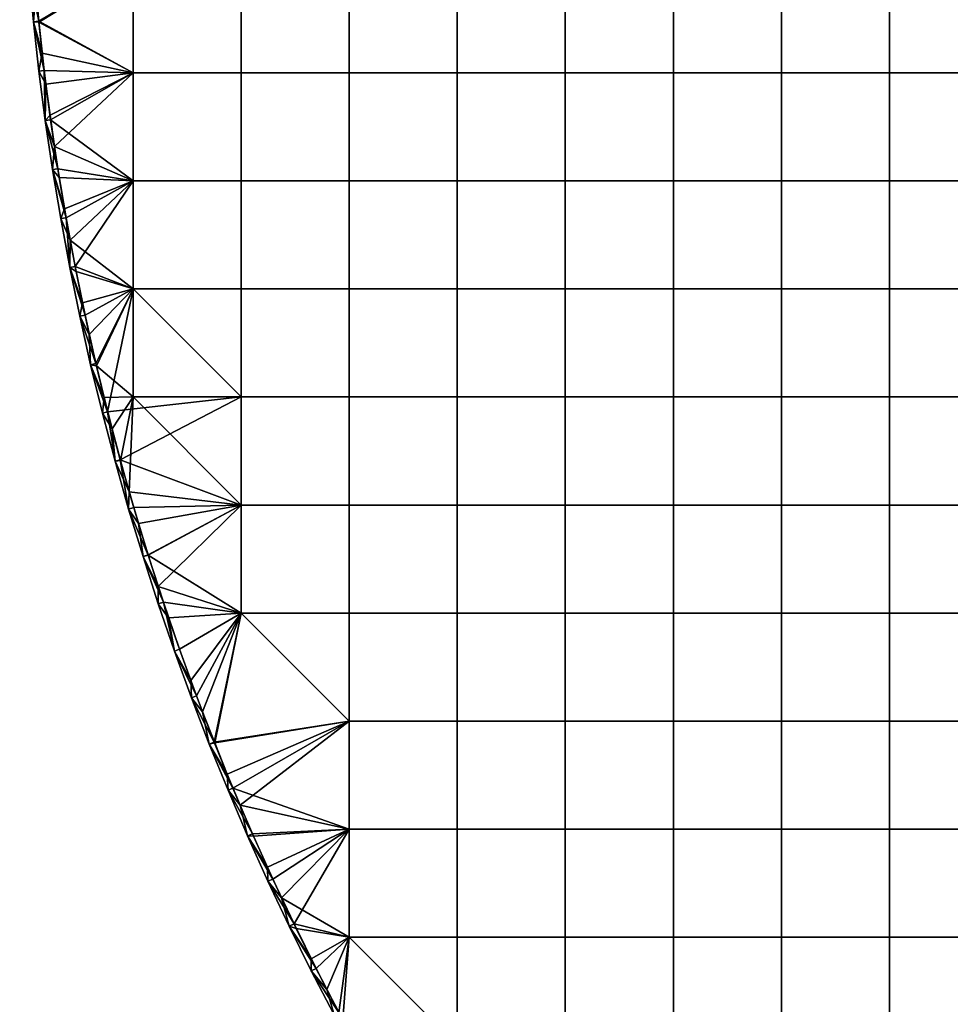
# Model space of a CAD drawing. Header units: millimetres. Extents: x -500 to 500, y -500 to 500.
# Tile 3 of 142: x -500 to -328, y -232 to -50. Entities that reach past the tile are written whole.
import ezdxf

# ---------------------------------------------------------------- set-up
doc = ezdxf.new("R2010")
doc.units = ezdxf.units.MM
doc.header["$MEASUREMENT"] = 0
doc.layers.add('Predefinito', color=7, linetype='Continuous')

msp = doc.modelspace()

# ---------------------------------------------------------------- meshes
at = {"layer": 'Predefinito'}
mesh = msp.add_polyface(dxfattribs=at)
corners = [(-499.98, 4.59, 711.01), (-499.98, -4.59, 711.01), (-499.98, -4.59, 721.01), (-499.81, -13.78, 711.01), (-499.81, -13.78, 721.01), (-499.47, -22.96, 711.01), (-499.47, -22.96, 721.01), (-498.97, -32.13, 711.01), (-498.97, -32.13, 721.01), (-498.29, -41.29, 711.01), (-498.29, -41.29, 721.01), (-497.45, -50.44, 711.01), (-497.45, -50.44, 721.01), (-498.97, -5.53, 722.01), (-498.88, -11.08, 722.01), (-479.04, 0, 722.01), (-498.72, -16.65, 722.01), (-479.04, -19.96, 722.01), (-498.5, -22.25, 722.01), (-498.22, -27.86, 722.01), (-497.87, -33.5, 722.01), (-479.04, -39.92, 722.01), (-497.46, -39.16, 722.01), (-496.98, -44.84, 722.01), (-496.43, -50.53, 722.01), (-479.04, -59.88, 722.01), (-498.98, -4.58, 710.01), (-479.04, 0, 710.01), (-498.81, -13.75, 710.01), (-479.04, -19.96, 710.01), (-498.47, -22.91, 710.01), (-497.97, -32.06, 710.01), (-479.04, -39.92, 710.01), (-497.3, -41.21, 710.01), (-496.45, -50.34, 710.01), (-498.98, 4.58, 710.01), (-498.98, -4.58, 710.01), (-499.98, -4.59, 711.01), (-498.81, -13.75, 710.01), (-498.47, -22.91, 710.01), (-499.81, -13.78, 711.01), (-497.97, -32.06, 710.01), (-498.97, -32.13, 711.01), (-497.3, -41.21, 710.01), (-496.45, -50.34, 710.01), (-498.29, -41.29, 711.01), (-495.45, -59.45, 710.01), (-497.45, -50.44, 711.01), (-499.47, -22.96, 711.01), (-495.82, -56.24, 722.01), (-496.43, -50.53, 722.01), (-497.45, -50.44, 721.01), (-496.98, -44.84, 722.01), (-497.46, -39.16, 722.01), (-498.29, -41.29, 721.01), (-497.87, -33.5, 722.01), (-498.97, -32.13, 721.01), (-498.22, -27.86, 722.01), (-498.5, -22.25, 722.01), (-499.47, -22.96, 721.01), (-498.72, -16.65, 722.01), (-498.88, -11.08, 722.01), (-499.81, -13.78, 721.01), (-498.97, -5.53, 722.01), (-499.98, -4.59, 721.01), (-499, 0, 722.01)]
mesh.append_faces([[corners[k] for k in face] for face in [(0, 1, 2, 2), (1, 3, 4, 4), (3, 5, 6, 6), (5, 7, 8, 8), (7, 9, 10, 10), (9, 11, 12, 12), (12, 10, 9, 9), (10, 8, 7, 7), (8, 6, 5, 5), (6, 4, 3, 3), (4, 2, 1, 1), (13, 14, 15, 15), (14, 16, 17, 17), (16, 18, 17, 17), (18, 19, 17, 17), (19, 20, 21, 21), (20, 22, 21, 21), (22, 23, 21, 21), (23, 24, 21, 21), (17, 15, 14, 14), (21, 17, 19, 19), (25, 21, 24, 24), (26, 27, 28, 28), (28, 29, 30, 30), (30, 29, 31, 31), (31, 32, 33, 33), (33, 32, 34, 34), (35, 36, 37, 37), (36, 38, 37, 37), (38, 39, 40, 40), (39, 41, 42, 42), (41, 43, 42, 42), (43, 44, 45, 45), (44, 46, 47, 47), (47, 45, 44, 44), (45, 42, 43, 43), (42, 48, 39, 39), (48, 40, 39, 39), (40, 37, 38, 38), (49, 50, 51, 51), (50, 52, 51, 51), (52, 53, 54, 54), (53, 55, 56, 56), (55, 57, 56, 56), (57, 58, 59, 59), (58, 60, 59, 59), (60, 61, 62, 62), (61, 63, 64, 64), (63, 65, 64, 64), (64, 62, 61, 61), (62, 59, 60, 60), (59, 56, 57, 57), (56, 54, 53, 53), (54, 51, 52, 52)]])
mesh = msp.add_polyface(dxfattribs=at)
corners = [(-486.87, -113.82, 711.01), (-484.7, -122.74, 711.01), (-484.7, -122.74, 721.01), (-459.08, -19.96, 722.01), (-459.08, 0, 722.01), (-479.04, 0, 722.01), (-479.04, -19.96, 722.01), (-439.12, -19.96, 722.01), (-439.12, 0, 722.01), (-419.16, -19.96, 722.01), (-419.16, 0, 722.01), (-459.08, -39.92, 722.01), (-479.04, -39.92, 722.01), (-439.12, -39.92, 722.01), (-419.16, -39.92, 722.01), (-459.08, -59.88, 722.01), (-479.04, -59.88, 722.01), (-439.12, -59.88, 722.01), (-419.16, -59.88, 722.01), (-459.08, -79.84, 722.01), (-479.04, -79.84, 722.01), (-439.12, -79.84, 722.01), (-419.16, -79.84, 722.01), (-459.08, -99.8, 722.01), (-479.04, -99.8, 722.01), (-439.12, -99.8, 722.01), (-459.08, -119.76, 722.01), (-479.04, -119.76, 722.01), (-439.12, -119.76, 722.01), (-493.56, -73.47, 722.01), (-492.67, -79.23, 722.01), (-491.71, -85.01, 722.01), (-490.67, -90.8, 722.01), (-489.56, -96.6, 722.01), (-488.38, -102.4, 722.01), (-487.13, -108.21, 722.01), (-485.8, -114.02, 722.01), (-484.4, -119.84, 722.01), (-482.92, -125.66, 722.01), (-459.08, -19.96, 710.01), (-479.04, -19.96, 710.01), (-479.04, 0, 710.01), (-459.08, 0, 710.01), (-439.12, -19.96, 710.01), (-439.12, 0, 710.01), (-459.08, -39.92, 710.01), (-479.04, -39.92, 710.01), (-439.12, -39.92, 710.01), (-459.08, -59.88, 710.01), (-479.04, -59.88, 710.01), (-439.12, -59.88, 710.01), (-459.08, -79.84, 710.01), (-479.04, -79.84, 710.01), (-439.12, -79.84, 710.01), (-459.08, -99.8, 710.01), (-479.04, -99.8, 710.01), (-439.12, -99.8, 710.01), (-459.08, -119.76, 710.01), (-439.12, -119.76, 710.01), (-489.74, -95.66, 710.01), (-487.9, -104.64, 710.01), (-485.9, -113.59, 710.01), (-483.73, -122.5, 710.01), (-498.81, -13.75, 710.01), (-497.97, -32.06, 710.01), (-496.45, -50.34, 710.01), (-494.27, -68.54, 710.01), (-485.9, -113.59, 710.01), (-483.73, -122.5, 710.01), (-486.87, -113.82, 711.01), (-484.7, -122.74, 711.01), (-484.4, -119.84, 722.01), (-485.8, -114.02, 722.01), (-486.87, -113.82, 721.01), (-484.7, -122.74, 721.01)]
mesh.append_faces([[corners[k] for k in face] for face in [(0, 1, 2, 2), (3, 4, 5, 6), (7, 8, 4, 3), (9, 10, 8, 7), (11, 3, 6, 12), (13, 7, 3, 11), (14, 9, 7, 13), (15, 11, 12, 16), (17, 13, 11, 15), (18, 14, 13, 17), (19, 15, 16, 20), (21, 17, 15, 19), (22, 18, 17, 21), (23, 19, 20, 24), (25, 21, 19, 23), (26, 23, 24, 27), (28, 25, 23, 26), (29, 30, 20, 20), (30, 31, 20, 20), (31, 32, 20, 20), (32, 33, 24, 24), (33, 34, 24, 24), (34, 35, 24, 24), (35, 36, 24, 24), (36, 37, 27, 27), (37, 38, 27, 27), (20, 16, 29, 29), (24, 20, 32, 32), (27, 24, 36, 36), (39, 40, 41, 42), (43, 39, 42, 44), (45, 46, 40, 39), (47, 45, 39, 43), (48, 49, 46, 45), (50, 48, 45, 47), (51, 52, 49, 48), (53, 51, 48, 50), (54, 55, 52, 51), (56, 54, 51, 53), (57, 55, 54, 54), (58, 57, 54, 56), (59, 55, 60, 60), (60, 55, 61, 61), (61, 55, 62, 62), (40, 63, 41, 41), (46, 64, 40, 40), (49, 65, 46, 46), (52, 66, 49, 49), (55, 59, 52, 52), (57, 62, 55, 55), (67, 68, 69, 69), (70, 69, 68, 68), (71, 72, 73, 73), (73, 74, 71, 71)]])
mesh = msp.add_polyface(dxfattribs=at)
corners = [(-399.2, -19.96, 722.01), (-399.2, 0, 722.01), (-419.16, 0, 722.01), (-419.16, -19.96, 722.01), (-379.24, -19.96, 722.01), (-379.24, 0, 722.01), (-359.28, -19.96, 722.01), (-359.28, 0, 722.01), (-339.32, -19.96, 722.01), (-339.32, 0, 722.01), (-399.2, -39.92, 722.01), (-419.16, -39.92, 722.01), (-379.24, -39.92, 722.01), (-359.28, -39.92, 722.01), (-339.32, -39.92, 722.01), (-399.2, -59.88, 722.01), (-419.16, -59.88, 722.01), (-379.24, -59.88, 722.01), (-359.28, -59.88, 722.01), (-339.32, -59.88, 722.01), (-399.2, -79.84, 722.01), (-419.16, -79.84, 722.01), (-379.24, -79.84, 722.01), (-359.28, -79.84, 722.01), (-339.32, -79.84, 722.01), (-419.16, -99.8, 722.01), (-439.12, -79.84, 722.01), (-439.12, -99.8, 722.01), (-399.2, -99.8, 722.01), (-379.24, -99.8, 722.01), (-359.28, -99.8, 722.01), (-339.32, -99.8, 722.01), (-419.16, -119.76, 722.01), (-439.12, -119.76, 722.01), (-399.2, -119.76, 722.01), (-379.24, -119.76, 722.01), (-359.28, -119.76, 722.01), (-339.32, -119.76, 722.01), (-419.16, -19.96, 710.01), (-439.12, -19.96, 710.01), (-439.12, 0, 710.01), (-419.16, 0, 710.01), (-399.2, -19.96, 710.01), (-399.2, 0, 710.01), (-379.24, -19.96, 710.01), (-379.24, 0, 710.01), (-359.28, -19.96, 710.01), (-359.28, 0, 710.01), (-339.32, -19.96, 710.01), (-339.32, 0, 710.01), (-419.16, -39.92, 710.01), (-439.12, -39.92, 710.01), (-399.2, -39.92, 710.01), (-379.24, -39.92, 710.01), (-359.28, -39.92, 710.01), (-339.32, -39.92, 710.01), (-419.16, -59.88, 710.01), (-439.12, -59.88, 710.01), (-399.2, -59.88, 710.01), (-379.24, -59.88, 710.01), (-359.28, -59.88, 710.01), (-339.32, -59.88, 710.01), (-419.16, -79.84, 710.01), (-439.12, -79.84, 710.01), (-399.2, -79.84, 710.01), (-379.24, -79.84, 710.01), (-359.28, -79.84, 710.01), (-339.32, -79.84, 710.01), (-419.16, -99.8, 710.01), (-439.12, -99.8, 710.01), (-399.2, -99.8, 710.01), (-379.24, -99.8, 710.01), (-359.28, -99.8, 710.01), (-339.32, -99.8, 710.01), (-419.16, -119.76, 710.01), (-439.12, -119.76, 710.01), (-399.2, -119.76, 710.01), (-379.24, -119.76, 710.01), (-359.28, -119.76, 710.01)]
mesh.append_faces([[corners[k] for k in face] for face in [(0, 1, 2, 3), (4, 5, 1, 0), (6, 7, 5, 4), (8, 9, 7, 6), (10, 0, 3, 11), (12, 4, 0, 10), (13, 6, 4, 12), (14, 8, 6, 13), (15, 10, 11, 16), (17, 12, 10, 15), (18, 13, 12, 17), (19, 14, 13, 18), (20, 15, 16, 21), (22, 17, 15, 20), (23, 18, 17, 22), (24, 19, 18, 23), (25, 21, 26, 27), (28, 20, 21, 25), (29, 22, 20, 28), (30, 23, 22, 29), (31, 24, 23, 30), (32, 25, 27, 33), (34, 28, 25, 32), (35, 29, 28, 34), (36, 30, 29, 35), (37, 31, 30, 36), (38, 39, 40, 41), (42, 38, 41, 43), (44, 42, 43, 45), (46, 44, 45, 47), (48, 46, 47, 49), (50, 51, 39, 38), (52, 50, 38, 42), (53, 52, 42, 44), (54, 53, 44, 46), (55, 54, 46, 48), (56, 57, 51, 50), (58, 56, 50, 52), (59, 58, 52, 53), (60, 59, 53, 54), (61, 60, 54, 55), (62, 63, 57, 56), (64, 62, 56, 58), (65, 64, 58, 59), (66, 65, 59, 60), (67, 66, 60, 61), (68, 69, 63, 62), (70, 68, 62, 64), (71, 70, 64, 65), (72, 71, 65, 66), (73, 72, 66, 67), (74, 75, 69, 68), (76, 74, 68, 70), (77, 76, 70, 71), (78, 77, 71, 72)]])
mesh = msp.add_polyface(dxfattribs=at)
corners = [(-319.36, -19.96, 722.01), (-319.36, 0, 722.01), (-339.32, 0, 722.01), (-339.32, -19.96, 722.01), (-299.4, -19.96, 722.01), (-299.4, 0, 722.01), (-279.44, -19.96, 722.01), (-279.44, 0, 722.01), (-259.48, -19.96, 722.01), (-259.48, 0, 722.01), (-319.36, -39.92, 722.01), (-339.32, -39.92, 722.01), (-299.4, -39.92, 722.01), (-279.44, -39.92, 722.01), (-259.48, -39.92, 722.01), (-319.36, -59.88, 722.01), (-339.32, -59.88, 722.01), (-299.4, -59.88, 722.01), (-279.44, -59.88, 722.01), (-259.48, -59.88, 722.01), (-319.36, -79.84, 722.01), (-339.32, -79.84, 722.01), (-299.4, -79.84, 722.01), (-279.44, -79.84, 722.01), (-259.48, -79.84, 722.01), (-319.36, -99.8, 722.01), (-339.32, -99.8, 722.01), (-299.4, -99.8, 722.01), (-279.44, -99.8, 722.01), (-259.48, -99.8, 722.01), (-319.36, -119.76, 722.01), (-339.32, -119.76, 722.01), (-299.4, -119.76, 722.01), (-279.44, -119.76, 722.01), (-259.48, -119.76, 722.01), (-319.36, -19.96, 710.01), (-339.32, -19.96, 710.01), (-339.32, 0, 710.01), (-319.36, 0, 710.01), (-299.4, -19.96, 710.01), (-299.4, 0, 710.01), (-279.44, -19.96, 710.01), (-279.44, 0, 710.01), (-259.48, -19.96, 710.01), (-259.48, 0, 710.01), (-319.36, -39.92, 710.01), (-339.32, -39.92, 710.01), (-299.4, -39.92, 710.01), (-279.44, -39.92, 710.01), (-259.48, -39.92, 710.01), (-319.36, -59.88, 710.01), (-339.32, -59.88, 710.01), (-299.4, -59.88, 710.01), (-279.44, -59.88, 710.01), (-259.48, -59.88, 710.01), (-319.36, -79.84, 710.01), (-339.32, -79.84, 710.01), (-299.4, -79.84, 710.01), (-279.44, -79.84, 710.01), (-259.48, -79.84, 710.01), (-319.36, -99.8, 710.01), (-339.32, -99.8, 710.01), (-299.4, -99.8, 710.01), (-279.44, -99.8, 710.01), (-259.48, -99.8, 710.01), (-339.32, -119.76, 710.01), (-359.28, -119.76, 710.01), (-359.28, -99.8, 710.01), (-319.36, -119.76, 710.01), (-299.4, -119.76, 710.01), (-279.44, -119.76, 710.01), (-259.48, -119.76, 710.01), (-339.32, -139.72, 710.01), (-359.28, -139.72, 710.01), (-319.36, -139.72, 710.01), (-299.4, -139.72, 710.01), (-279.44, -139.72, 710.01), (-259.48, -139.72, 710.01)]
mesh.append_faces([[corners[k] for k in face] for face in [(0, 1, 2, 3), (4, 5, 1, 0), (6, 7, 5, 4), (8, 9, 7, 6), (10, 0, 3, 11), (12, 4, 0, 10), (13, 6, 4, 12), (14, 8, 6, 13), (15, 10, 11, 16), (17, 12, 10, 15), (18, 13, 12, 17), (19, 14, 13, 18), (20, 15, 16, 21), (22, 17, 15, 20), (23, 18, 17, 22), (24, 19, 18, 23), (25, 20, 21, 26), (27, 22, 20, 25), (28, 23, 22, 27), (29, 24, 23, 28), (30, 25, 26, 31), (32, 27, 25, 30), (33, 28, 27, 32), (34, 29, 28, 33), (35, 36, 37, 38), (39, 35, 38, 40), (41, 39, 40, 42), (43, 41, 42, 44), (45, 46, 36, 35), (47, 45, 35, 39), (48, 47, 39, 41), (49, 48, 41, 43), (50, 51, 46, 45), (52, 50, 45, 47), (53, 52, 47, 48), (54, 53, 48, 49), (55, 56, 51, 50), (57, 55, 50, 52), (58, 57, 52, 53), (59, 58, 53, 54), (60, 61, 56, 55), (62, 60, 55, 57), (63, 62, 57, 58), (64, 63, 58, 59), (65, 66, 67, 61), (68, 65, 61, 60), (69, 68, 60, 62), (70, 69, 62, 63), (71, 70, 63, 64), (72, 73, 66, 65), (74, 72, 65, 68), (75, 74, 68, 69), (76, 75, 69, 70), (77, 76, 70, 71)]])
mesh = msp.add_polyface(dxfattribs=at)
corners = [(-497.45, -50.44, 711.01), (-496.44, -59.57, 711.01), (-496.44, -59.57, 721.01), (-495.26, -68.68, 711.01), (-493.92, -77.76, 711.01), (-495.26, -68.68, 721.01), (-492.4, -86.82, 711.01), (-493.92, -77.76, 721.01), (-490.73, -95.86, 711.01), (-492.4, -86.82, 721.01), (-488.88, -104.85, 711.01), (-488.88, -104.85, 721.01), (-486.87, -113.82, 711.01), (-486.87, -113.82, 721.01), (-484.7, -122.74, 721.01), (-490.73, -95.86, 721.01), (-497.45, -50.44, 721.01), (-496.43, -50.53, 722.01), (-495.82, -56.24, 722.01), (-479.04, -59.88, 722.01), (-495.14, -61.97, 722.01), (-494.38, -67.71, 722.01), (-493.56, -73.47, 722.01), (-496.45, -50.34, 710.01), (-479.04, -59.88, 710.01), (-495.45, -59.45, 710.01), (-494.27, -68.54, 710.01), (-479.04, -79.84, 710.01), (-492.93, -77.61, 710.01), (-491.42, -86.65, 710.01), (-489.74, -95.66, 710.01), (-495.45, -59.45, 710.01), (-494.27, -68.54, 710.01), (-495.26, -68.68, 711.01), (-492.93, -77.61, 710.01), (-491.42, -86.65, 710.01), (-493.92, -77.76, 711.01), (-489.74, -95.66, 710.01), (-490.73, -95.86, 711.01), (-487.9, -104.64, 710.01), (-485.9, -113.59, 710.01), (-488.88, -104.85, 711.01), (-486.87, -113.82, 711.01), (-492.4, -86.82, 711.01), (-496.44, -59.57, 711.01), (-497.45, -50.44, 711.01), (-485.8, -114.02, 722.01), (-487.13, -108.21, 722.01), (-486.87, -113.82, 721.01), (-488.38, -102.4, 722.01), (-488.88, -104.85, 721.01), (-489.56, -96.6, 722.01), (-490.73, -95.86, 721.01), (-490.67, -90.8, 722.01), (-491.71, -85.01, 722.01), (-492.4, -86.82, 721.01), (-492.67, -79.23, 722.01), (-493.92, -77.76, 721.01), (-493.56, -73.47, 722.01), (-494.38, -67.71, 722.01), (-495.26, -68.68, 721.01), (-495.14, -61.97, 722.01), (-495.82, -56.24, 722.01), (-496.44, -59.57, 721.01), (-497.45, -50.44, 721.01)]
mesh.append_faces([[corners[k] for k in face] for face in [(0, 1, 2, 2), (1, 3, 2, 2), (3, 4, 5, 5), (4, 6, 7, 7), (6, 8, 9, 9), (8, 10, 11, 11), (10, 12, 13, 13), (14, 13, 12, 12), (13, 11, 10, 10), (11, 15, 8, 8), (15, 9, 8, 8), (9, 7, 6, 6), (7, 5, 4, 4), (5, 2, 3, 3), (2, 16, 0, 0), (17, 18, 19, 19), (18, 20, 19, 19), (20, 21, 19, 19), (21, 22, 19, 19), (23, 24, 25, 25), (25, 24, 26, 26), (26, 27, 28, 28), (28, 27, 29, 29), (29, 27, 30, 30), (31, 32, 33, 33), (32, 34, 33, 33), (34, 35, 36, 36), (35, 37, 38, 38), (37, 39, 38, 38), (39, 40, 41, 41), (42, 41, 40, 40), (41, 38, 39, 39), (38, 43, 35, 35), (43, 36, 35, 35), (36, 33, 34, 34), (33, 44, 31, 31), (44, 45, 31, 31), (46, 47, 48, 48), (47, 49, 50, 50), (49, 51, 52, 52), (51, 53, 52, 52), (53, 54, 55, 55), (54, 56, 57, 57), (56, 58, 57, 57), (58, 59, 60, 60), (59, 61, 60, 60), (61, 62, 63, 63), (64, 63, 62, 62), (63, 60, 61, 61), (60, 57, 58, 58), (57, 55, 54, 54), (55, 52, 53, 53), (52, 50, 49, 49), (50, 48, 47, 47)]])
mesh = msp.add_polyface(dxfattribs=at)
corners = [(-484.7, -122.74, 711.01), (-482.36, -131.63, 711.01), (-484.7, -122.74, 721.01), (-479.86, -140.47, 711.01), (-482.36, -131.63, 721.01), (-477.2, -149.26, 711.01), (-477.2, -149.26, 721.01), (-474.38, -158, 711.01), (-474.38, -158, 721.01), (-471.4, -166.69, 711.01), (-471.4, -166.69, 721.01), (-479.86, -140.47, 721.01), (-439.12, -139.72, 722.01), (-439.12, -119.76, 722.01), (-459.08, -119.76, 722.01), (-459.08, -139.72, 722.01), (-439.12, -159.68, 722.01), (-459.08, -159.68, 722.01), (-482.92, -125.66, 722.01), (-481.37, -131.48, 722.01), (-479.04, -119.76, 722.01), (-479.74, -137.3, 722.01), (-478.03, -143.12, 722.01), (-476.25, -148.94, 722.01), (-474.4, -154.75, 722.01), (-472.47, -160.55, 722.01), (-470.46, -166.35, 722.01), (-468.37, -172.14, 722.01), (-439.12, -139.72, 710.01), (-459.08, -139.72, 710.01), (-459.08, -119.76, 710.01), (-439.12, -119.76, 710.01), (-439.12, -159.68, 710.01), (-459.08, -159.68, 710.01), (-483.73, -122.5, 710.01), (-481.4, -131.36, 710.01), (-478.9, -140.18, 710.01), (-476.25, -148.96, 710.01), (-473.43, -157.68, 710.01), (-470.45, -166.35, 710.01), (-483.73, -122.5, 710.01), (-481.4, -131.36, 710.01), (-482.36, -131.63, 711.01), (-478.9, -140.18, 710.01), (-479.86, -140.47, 711.01), (-476.25, -148.96, 710.01), (-473.43, -157.68, 710.01), (-477.2, -149.26, 711.01), (-470.45, -166.35, 710.01), (-471.4, -166.69, 711.01), (-474.38, -158, 711.01), (-484.7, -122.74, 711.01), (-472.47, -160.55, 722.01), (-474.4, -154.75, 722.01), (-474.38, -158, 721.01), (-476.25, -148.94, 722.01), (-477.2, -149.26, 721.01), (-478.03, -143.12, 722.01), (-479.74, -137.3, 722.01), (-479.86, -140.47, 721.01), (-481.37, -131.48, 722.01), (-482.36, -131.63, 721.01), (-482.92, -125.66, 722.01), (-484.4, -119.84, 722.01), (-484.7, -122.74, 721.01), (-471.4, -166.69, 721.01)]
mesh.append_faces([[corners[k] for k in face] for face in [(0, 1, 2, 2), (1, 3, 4, 4), (3, 5, 6, 6), (5, 7, 8, 8), (7, 9, 10, 10), (10, 8, 7, 7), (8, 6, 5, 5), (6, 11, 3, 3), (11, 4, 3, 3), (4, 2, 1, 1), (12, 13, 14, 15), (16, 12, 15, 17), (18, 19, 20, 20), (19, 21, 20, 20), (21, 22, 15, 15), (22, 23, 15, 15), (23, 24, 15, 15), (24, 25, 17, 17), (25, 26, 17, 17), (26, 27, 17, 17), (14, 20, 15, 15), (17, 15, 24, 24), (20, 21, 15, 15), (28, 29, 30, 31), (32, 33, 29, 28), (34, 30, 35, 35), (35, 29, 36, 36), (36, 29, 37, 37), (37, 33, 38, 38), (38, 33, 39, 39), (29, 35, 30, 30), (33, 37, 29, 29), (40, 41, 42, 42), (41, 43, 44, 44), (43, 45, 44, 44), (45, 46, 47, 47), (46, 48, 49, 49), (49, 50, 46, 46), (50, 47, 46, 46), (47, 44, 45, 45), (44, 42, 41, 41), (42, 51, 40, 40), (52, 53, 54, 54), (53, 55, 56, 56), (55, 57, 56, 56), (57, 58, 59, 59), (58, 60, 61, 61), (60, 62, 61, 61), (62, 63, 64, 64), (64, 61, 62, 62), (61, 59, 58, 58), (59, 56, 57, 57), (56, 54, 53, 53), (54, 65, 52, 52)]])
mesh = msp.add_polyface(dxfattribs=at)
corners = [(-419.16, -139.72, 722.01), (-419.16, -119.76, 722.01), (-439.12, -119.76, 722.01), (-439.12, -139.72, 722.01), (-399.2, -139.72, 722.01), (-399.2, -119.76, 722.01), (-379.24, -139.72, 722.01), (-379.24, -119.76, 722.01), (-359.28, -139.72, 722.01), (-359.28, -119.76, 722.01), (-339.32, -139.72, 722.01), (-339.32, -119.76, 722.01), (-419.16, -159.68, 722.01), (-439.12, -159.68, 722.01), (-399.2, -159.68, 722.01), (-379.24, -159.68, 722.01), (-359.28, -159.68, 722.01), (-339.32, -159.68, 722.01), (-419.16, -179.64, 722.01), (-439.12, -179.64, 722.01), (-399.2, -179.64, 722.01), (-379.24, -179.64, 722.01), (-359.28, -179.64, 722.01), (-339.32, -179.64, 722.01), (-419.16, -199.6, 722.01), (-439.12, -199.6, 722.01), (-399.2, -199.6, 722.01), (-379.24, -199.6, 722.01), (-359.28, -199.6, 722.01), (-339.32, -199.6, 722.01), (-419.16, -219.56, 722.01), (-439.12, -219.56, 722.01), (-399.2, -219.56, 722.01), (-379.24, -219.56, 722.01), (-359.28, -219.56, 722.01), (-339.32, -219.56, 722.01), (-459.25, -195.17, 722.01), (-456.78, -200.89, 722.01), (-454.23, -206.59, 722.01), (-451.6, -212.27, 722.01), (-448.89, -217.93, 722.01), (-419.16, -139.72, 710.01), (-439.12, -139.72, 710.01), (-439.12, -119.76, 710.01), (-419.16, -119.76, 710.01), (-399.2, -139.72, 710.01), (-399.2, -119.76, 710.01), (-379.24, -139.72, 710.01), (-379.24, -119.76, 710.01), (-359.28, -139.72, 710.01), (-359.28, -119.76, 710.01), (-419.16, -159.68, 710.01), (-439.12, -159.68, 710.01), (-399.2, -159.68, 710.01), (-379.24, -159.68, 710.01), (-359.28, -159.68, 710.01), (-439.12, -179.64, 710.01), (-459.08, -159.68, 710.01), (-419.16, -179.64, 710.01), (-399.2, -179.64, 710.01), (-379.24, -179.64, 710.01), (-359.28, -179.64, 710.01), (-419.16, -199.6, 710.01), (-439.12, -199.6, 710.01), (-399.2, -199.6, 710.01), (-379.24, -199.6, 710.01), (-359.28, -199.6, 710.01), (-419.16, -219.56, 710.01), (-439.12, -219.56, 710.01), (-399.2, -219.56, 710.01), (-379.24, -219.56, 710.01), (-359.28, -219.56, 710.01), (-453.21, -208.81, 710.01), (-449.3, -217.1, 710.01), (-460.58, -192.02, 710.01), (-446.11, -223.57, 722.01), (-448.89, -217.93, 722.01), (-450.2, -217.53, 721.01)]
mesh.append_faces([[corners[k] for k in face] for face in [(0, 1, 2, 3), (4, 5, 1, 0), (6, 7, 5, 4), (8, 9, 7, 6), (10, 11, 9, 8), (12, 0, 3, 13), (14, 4, 0, 12), (15, 6, 4, 14), (16, 8, 6, 15), (17, 10, 8, 16), (18, 12, 13, 19), (20, 14, 12, 18), (21, 15, 14, 20), (22, 16, 15, 21), (23, 17, 16, 22), (24, 18, 19, 25), (26, 20, 18, 24), (27, 21, 20, 26), (28, 22, 21, 27), (29, 23, 22, 28), (30, 24, 25, 31), (32, 26, 24, 30), (33, 27, 26, 32), (34, 28, 27, 33), (35, 29, 28, 34), (36, 37, 25, 25), (37, 38, 25, 25), (38, 39, 25, 25), (39, 40, 31, 31), (31, 25, 39, 39), (41, 42, 43, 44), (45, 41, 44, 46), (47, 45, 46, 48), (49, 47, 48, 50), (51, 52, 42, 41), (53, 51, 41, 45), (54, 53, 45, 47), (55, 54, 47, 49), (56, 57, 52, 52), (58, 56, 52, 51), (59, 58, 51, 53), (60, 59, 53, 54), (61, 60, 54, 55), (62, 63, 56, 58), (64, 62, 58, 59), (65, 64, 59, 60), (66, 65, 60, 61), (67, 68, 63, 62), (69, 67, 62, 64), (70, 69, 64, 65), (71, 70, 65, 66), (72, 63, 73, 73), (63, 74, 56, 56), (68, 73, 63, 63), (75, 76, 77, 77)]])
mesh = msp.add_polyface(dxfattribs=at)
corners = [(-319.36, -139.72, 722.01), (-319.36, -119.76, 722.01), (-339.32, -119.76, 722.01), (-339.32, -139.72, 722.01), (-299.4, -139.72, 722.01), (-299.4, -119.76, 722.01), (-279.44, -139.72, 722.01), (-279.44, -119.76, 722.01), (-259.48, -139.72, 722.01), (-259.48, -119.76, 722.01), (-319.36, -159.68, 722.01), (-339.32, -159.68, 722.01), (-299.4, -159.68, 722.01), (-279.44, -159.68, 722.01), (-259.48, -159.68, 722.01), (-319.36, -179.64, 722.01), (-339.32, -179.64, 722.01), (-299.4, -179.64, 722.01), (-279.44, -179.64, 722.01), (-259.48, -179.64, 722.01), (-319.36, -199.6, 722.01), (-339.32, -199.6, 722.01), (-299.4, -199.6, 722.01), (-279.44, -199.6, 722.01), (-259.48, -199.6, 722.01), (-319.36, -219.56, 722.01), (-339.32, -219.56, 722.01), (-299.4, -219.56, 722.01), (-279.44, -219.56, 722.01), (-259.48, -219.56, 722.01), (-319.36, -239.52, 722.01), (-339.32, -239.52, 722.01), (-299.4, -239.52, 722.01), (-279.44, -239.52, 722.01), (-259.48, -239.52, 722.01), (-319.36, -259.48, 722.01), (-339.32, -259.48, 722.01), (-299.4, -259.48, 722.01), (-279.44, -259.48, 722.01), (-259.48, -259.48, 722.01), (-339.32, -159.68, 710.01), (-359.28, -159.68, 710.01), (-359.28, -139.72, 710.01), (-339.32, -139.72, 710.01), (-319.36, -159.68, 710.01), (-319.36, -139.72, 710.01), (-299.4, -159.68, 710.01), (-299.4, -139.72, 710.01), (-279.44, -159.68, 710.01), (-279.44, -139.72, 710.01), (-259.48, -159.68, 710.01), (-259.48, -139.72, 710.01), (-339.32, -179.64, 710.01), (-359.28, -179.64, 710.01), (-319.36, -179.64, 710.01), (-299.4, -179.64, 710.01), (-279.44, -179.64, 710.01), (-259.48, -179.64, 710.01), (-339.32, -199.6, 710.01), (-359.28, -199.6, 710.01), (-319.36, -199.6, 710.01), (-299.4, -199.6, 710.01), (-279.44, -199.6, 710.01), (-339.32, -219.56, 710.01), (-359.28, -219.56, 710.01), (-319.36, -219.56, 710.01), (-299.4, -219.56, 710.01), (-279.44, -219.56, 710.01), (-339.32, -239.52, 710.01), (-359.28, -239.52, 710.01), (-319.36, -239.52, 710.01), (-299.4, -239.52, 710.01), (-279.44, -239.52, 710.01), (-339.32, -259.48, 710.01), (-359.28, -259.48, 710.01), (-319.36, -259.48, 710.01), (-299.4, -259.48, 710.01), (-279.44, -259.48, 710.01)]
mesh.append_faces([[corners[k] for k in face] for face in [(0, 1, 2, 3), (4, 5, 1, 0), (6, 7, 5, 4), (8, 9, 7, 6), (10, 0, 3, 11), (12, 4, 0, 10), (13, 6, 4, 12), (14, 8, 6, 13), (15, 10, 11, 16), (17, 12, 10, 15), (18, 13, 12, 17), (19, 14, 13, 18), (20, 15, 16, 21), (22, 17, 15, 20), (23, 18, 17, 22), (24, 19, 18, 23), (25, 20, 21, 26), (27, 22, 20, 25), (28, 23, 22, 27), (29, 24, 23, 28), (30, 25, 26, 31), (32, 27, 25, 30), (33, 28, 27, 32), (34, 29, 28, 33), (35, 30, 31, 36), (37, 32, 30, 35), (38, 33, 32, 37), (39, 34, 33, 38), (40, 41, 42, 43), (44, 40, 43, 45), (46, 44, 45, 47), (48, 46, 47, 49), (50, 48, 49, 51), (52, 53, 41, 40), (54, 52, 40, 44), (55, 54, 44, 46), (56, 55, 46, 48), (57, 56, 48, 50), (58, 59, 53, 52), (60, 58, 52, 54), (61, 60, 54, 55), (62, 61, 55, 56), (63, 64, 59, 58), (65, 63, 58, 60), (66, 65, 60, 61), (67, 66, 61, 62), (68, 69, 64, 63), (70, 68, 63, 65), (71, 70, 65, 66), (72, 71, 66, 67), (73, 74, 69, 68), (75, 73, 68, 70), (76, 75, 70, 71), (77, 76, 71, 72)]])
mesh = msp.add_polyface(dxfattribs=at)
corners = [(-471.4, -166.69, 711.01), (-468.26, -175.32, 711.01), (-468.26, -175.32, 721.01), (-464.96, -183.89, 711.01), (-464.96, -183.89, 721.01), (-461.5, -192.4, 711.01), (-457.89, -200.85, 711.01), (-461.5, -192.4, 721.01), (-454.12, -209.23, 711.01), (-454.12, -209.23, 721.01), (-450.2, -217.53, 711.01), (-450.2, -217.53, 721.01), (-446.13, -225.77, 721.01), (-457.89, -200.85, 721.01), (-471.4, -166.69, 721.01), (-439.12, -179.64, 722.01), (-439.12, -159.68, 722.01), (-459.08, -159.68, 722.01), (-468.37, -172.14, 722.01), (-466.21, -177.91, 722.01), (-463.96, -183.68, 722.01), (-461.65, -189.43, 722.01), (-459.25, -195.17, 722.01), (-439.12, -199.6, 722.01), (-470.45, -166.35, 710.01), (-459.08, -159.68, 710.01), (-467.32, -174.97, 710.01), (-464.03, -183.52, 710.01), (-439.12, -179.64, 710.01), (-460.58, -192.02, 710.01), (-439.12, -199.6, 710.01), (-456.97, -200.45, 710.01), (-453.21, -208.81, 710.01), (-470.45, -166.35, 710.01), (-467.32, -174.97, 710.01), (-471.4, -166.69, 711.01), (-464.03, -183.52, 710.01), (-468.26, -175.32, 711.01), (-460.58, -192.02, 710.01), (-464.96, -183.89, 711.01), (-456.97, -200.45, 710.01), (-461.5, -192.4, 711.01), (-453.21, -208.81, 710.01), (-457.89, -200.85, 711.01), (-449.3, -217.1, 710.01), (-454.12, -209.23, 711.01), (-450.2, -217.53, 711.01), (-448.89, -217.93, 722.01), (-451.6, -212.27, 722.01), (-450.2, -217.53, 721.01), (-454.23, -206.59, 722.01), (-454.12, -209.23, 721.01), (-456.78, -200.89, 722.01), (-457.89, -200.85, 721.01), (-459.25, -195.17, 722.01), (-461.65, -189.43, 722.01), (-461.5, -192.4, 721.01), (-463.96, -183.68, 722.01), (-464.96, -183.89, 721.01), (-466.21, -177.91, 722.01), (-468.37, -172.14, 722.01), (-468.26, -175.32, 721.01), (-470.46, -166.35, 722.01), (-471.4, -166.69, 721.01), (-472.47, -160.55, 722.01)]
mesh.append_faces([[corners[k] for k in face] for face in [(0, 1, 2, 2), (1, 3, 4, 4), (3, 5, 4, 4), (5, 6, 7, 7), (6, 8, 9, 9), (8, 10, 11, 11), (12, 11, 10, 10), (11, 9, 8, 8), (9, 13, 6, 6), (13, 7, 6, 6), (7, 4, 5, 5), (4, 2, 1, 1), (2, 14, 0, 0), (15, 16, 17, 17), (18, 19, 17, 17), (19, 20, 17, 17), (20, 21, 15, 15), (21, 22, 15, 15), (15, 17, 20, 20), (23, 15, 22, 22), (24, 25, 26, 26), (26, 25, 27, 27), (27, 28, 29, 29), (29, 30, 31, 31), (31, 30, 32, 32), (28, 27, 25, 25), (33, 34, 35, 35), (34, 36, 37, 37), (36, 38, 39, 39), (38, 40, 41, 41), (40, 42, 43, 43), (42, 44, 45, 45), (46, 45, 44, 44), (45, 43, 42, 42), (43, 41, 40, 40), (41, 39, 38, 38), (39, 37, 36, 36), (37, 35, 34, 34), (47, 48, 49, 49), (48, 50, 51, 51), (50, 52, 53, 53), (52, 54, 53, 53), (54, 55, 56, 56), (55, 57, 58, 58), (57, 59, 58, 58), (59, 60, 61, 61), (60, 62, 63, 63), (62, 64, 63, 63), (63, 61, 60, 60), (61, 58, 59, 59), (58, 56, 55, 55), (56, 53, 54, 54), (53, 51, 50, 50), (51, 49, 48, 48)]])
mesh = msp.add_polyface(dxfattribs=at)
corners = [(-450.2, -217.53, 711.01), (-446.13, -225.77, 711.01), (-446.13, -225.77, 721.01), (-441.9, -233.92, 711.01), (-437.53, -242, 711.01), (-441.9, -233.92, 721.01), (-433.01, -250, 711.01), (-433.01, -250, 721.01), (-437.53, -242, 721.01), (-399.2, -239.52, 722.01), (-399.2, -219.56, 722.01), (-419.16, -219.56, 722.01), (-419.16, -239.52, 722.01), (-379.24, -239.52, 722.01), (-379.24, -219.56, 722.01), (-359.28, -239.52, 722.01), (-359.28, -219.56, 722.01), (-339.32, -239.52, 722.01), (-339.32, -219.56, 722.01), (-399.2, -259.48, 722.01), (-419.16, -259.48, 722.01), (-379.24, -259.48, 722.01), (-359.28, -259.48, 722.01), (-339.32, -259.48, 722.01), (-448.89, -217.93, 722.01), (-446.11, -223.57, 722.01), (-439.12, -219.56, 722.01), (-443.25, -229.19, 722.01), (-440.32, -234.78, 722.01), (-437.31, -240.34, 722.01), (-434.22, -245.87, 722.01), (-431.06, -251.38, 722.01), (-427.82, -256.85, 722.01), (-399.2, -239.52, 710.01), (-419.16, -239.52, 710.01), (-419.16, -219.56, 710.01), (-399.2, -219.56, 710.01), (-379.24, -239.52, 710.01), (-379.24, -219.56, 710.01), (-359.28, -239.52, 710.01), (-359.28, -219.56, 710.01), (-399.2, -259.48, 710.01), (-419.16, -259.48, 710.01), (-379.24, -259.48, 710.01), (-359.28, -259.48, 710.01), (-449.3, -217.1, 710.01), (-439.12, -219.56, 710.01), (-445.23, -225.32, 710.01), (-441.02, -233.46, 710.01), (-436.66, -241.52, 710.01), (-432.15, -249.5, 710.01), (-427.49, -257.4, 710.01), (-449.3, -217.1, 710.01), (-445.23, -225.32, 710.01), (-450.2, -217.53, 711.01), (-441.02, -233.46, 710.01), (-446.13, -225.77, 711.01), (-436.66, -241.52, 710.01), (-441.9, -233.92, 711.01), (-432.15, -249.5, 710.01), (-437.53, -242, 711.01), (-433.01, -250, 711.01), (-431.06, -251.38, 722.01), (-434.22, -245.87, 722.01), (-433.01, -250, 721.01), (-437.31, -240.34, 722.01), (-437.53, -242, 721.01), (-440.32, -234.78, 722.01), (-443.25, -229.19, 722.01), (-441.9, -233.92, 721.01), (-446.11, -223.57, 722.01), (-446.13, -225.77, 721.01), (-450.2, -217.53, 721.01)]
mesh.append_faces([[corners[k] for k in face] for face in [(0, 1, 2, 2), (1, 3, 2, 2), (3, 4, 5, 5), (4, 6, 7, 7), (7, 8, 4, 4), (8, 5, 4, 4), (5, 2, 3, 3), (9, 10, 11, 12), (13, 14, 10, 9), (15, 16, 14, 13), (17, 18, 16, 15), (19, 9, 12, 20), (21, 13, 9, 19), (22, 15, 13, 21), (23, 17, 15, 22), (24, 25, 26, 26), (25, 27, 26, 26), (27, 28, 26, 26), (28, 29, 12, 12), (29, 30, 12, 12), (30, 31, 12, 12), (31, 32, 12, 12), (11, 26, 12, 12), (26, 28, 12, 12), (33, 34, 35, 36), (37, 33, 36, 38), (39, 37, 38, 40), (41, 42, 34, 33), (43, 41, 33, 37), (44, 43, 37, 39), (45, 46, 47, 47), (47, 46, 48, 48), (48, 34, 49, 49), (49, 34, 50, 50), (35, 34, 46, 46), (42, 51, 34, 34), (46, 34, 48, 48), (52, 53, 54, 54), (53, 55, 56, 56), (55, 57, 58, 58), (57, 59, 60, 60), (61, 60, 59, 59), (60, 58, 57, 57), (58, 56, 55, 55), (56, 54, 53, 53), (62, 63, 64, 64), (63, 65, 66, 66), (65, 67, 66, 66), (67, 68, 69, 69), (68, 70, 71, 71), (72, 71, 70, 70), (71, 69, 68, 68), (69, 66, 67, 67), (66, 64, 63, 63)]])

doc.saveas('drawing.dxf')
